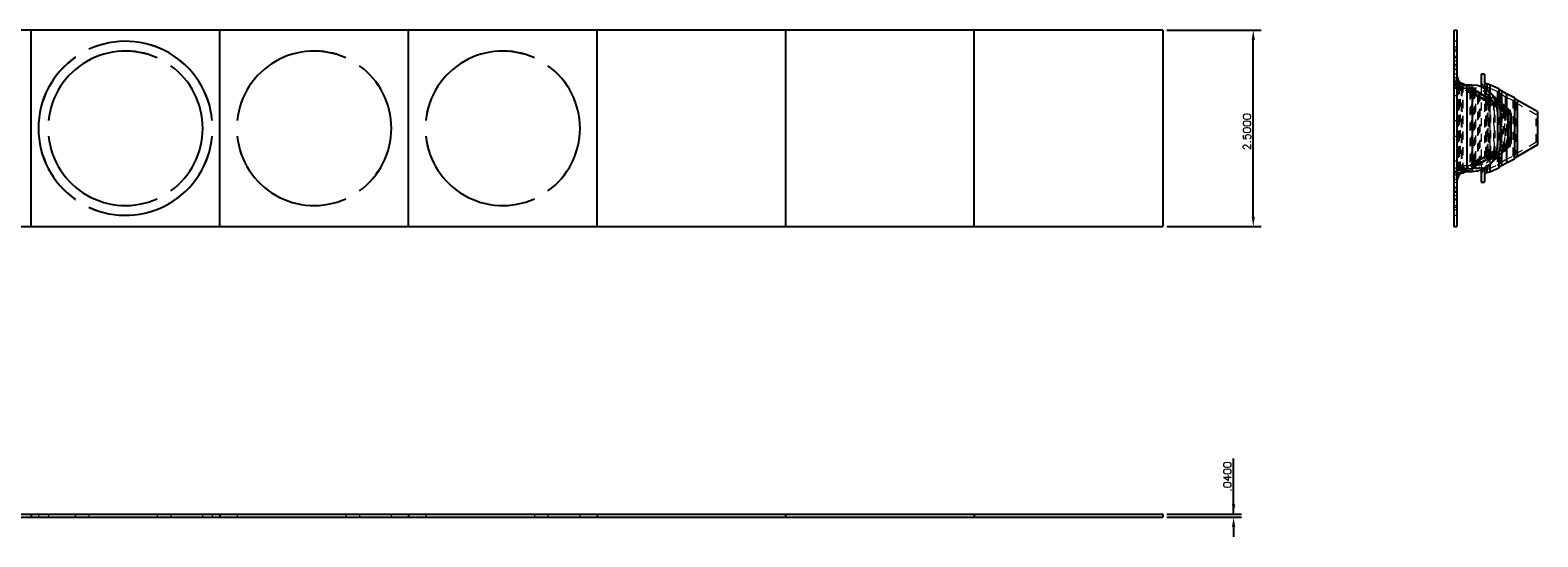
# Model space of a CAD drawing. Header units: inches. Extents: x 1772 to 2706, y -534 to -52.
# Tile 2 of 61: x 1809 to 1828, y -505 to -499. Entities that reach past the tile are written whole.
import ezdxf

# ---------------------------------------------------------------- set-up
doc = ezdxf.new("R2010")
doc.units = ezdxf.units.IN
doc.header["$LTSCALE"] = 0.5
doc.header["$MEASUREMENT"] = 0
doc.linetypes.add('HIDDEN', pattern=[0.225, 0.15, -0.075])
doc.layers.get('DEFPOINTS').update_dxf_attribs({"color": 8})
doc.layers.add('APP-M-S', color=30, linetype='Continuous')
doc.layers.add('SID-M-D', color=42, linetype='Continuous')
doc.styles.add('DIEMAKER', font='romans.shx')
doc.dimstyles.new('LINEAR', dxfattribs={"dimtxt": 0.1, "dimasz": 0.125, "dimexe": 0.1, "dimexo": 0.05, "dimgap": 0.03, "dimtad": 1, "dimdec": 4, "dimzin": 4, "dimdsep": 46, "dimtxsty": 'DIEMAKER', "dimcen": 0, "dimclrd": 34, "dimclre": 34, "dimclrt": 42, "dimazin": 0, "dimtfac": 1, "dimtdec": 4, "dimtofl": 0, "dimtmove": 0, "dimatfit": 3, "dimfxl": 1, "dimtolj": 1, "dimtzin": 0, "dimarcsym": 0})

# ---------------------------------------------------------------- blocks, each defined once
blk = doc.blocks.new('*D39')
at = {"layer": 'DEFPOINTS', "color": 0}
for p in [(1823.625, -498.744), (1824.775, -498.744), (1823.625, -501.244)]:
    blk.add_point(p, dxfattribs=at)
at = {"layer": 'SID-M-D', "color": 34, "lineweight": -2}
for p, q in [((1823.675, -498.744), (1824.875, -498.744)), ((1824.775, -501.119), (1824.775, -498.869)), ((1823.675, -501.244), (1824.875, -501.244))]:
    blk.add_line(p, q, dxfattribs=at)
at = {"layer": 'SID-M-D', "color": 34}
for points in [[(1824.796, -498.869), (1824.754, -498.869), (1824.775, -498.744)], [(1824.754, -501.119), (1824.796, -501.119), (1824.775, -501.244)]]:
    blk.add_solid(points, dxfattribs=at)
at = {"layer": 'SID-M-D', "color": 42, "insert": (1824.695, -500.039), "char_height": 0.1, "attachment_point": 5, "rotation": 90, "style": 'DIEMAKER'}
blk.add_mtext('\\A1;2.5000', dxfattribs=at)
blk = doc.blocks.new('*D40')
at = {"layer": 'DEFPOINTS', "color": 0}
for p in [(1823.625, -504.907), (1824.525, -504.907), (1823.625, -504.947)]:
    blk.add_point(p, dxfattribs=at)
at = {"layer": 'SID-M-D', "color": 34, "lineweight": -2}
for p, q in [((1824.525, -504.907), (1824.525, -504.201)), ((1824.525, -504.782), (1824.525, -504.657)), ((1823.675, -504.907), (1824.625, -504.907)), ((1823.675, -504.947), (1824.625, -504.947)), ((1824.525, -505.072), (1824.525, -505.197))]:
    blk.add_line(p, q, dxfattribs=at)
at = {"layer": 'SID-M-D', "color": 34}
for points in [[(1824.504, -504.782), (1824.546, -504.782), (1824.525, -504.907)], [(1824.546, -505.072), (1824.504, -505.072), (1824.525, -504.947)]]:
    blk.add_solid(points, dxfattribs=at)
at = {"layer": 'SID-M-D', "color": 42, "insert": (1824.445, -504.429), "char_height": 0.1, "attachment_point": 5, "rotation": 90, "style": 'DIEMAKER'}
blk.add_mtext('\\A1;.0400', dxfattribs=at)

msp = doc.modelspace()

# ---------------------------------------------------------------- linework, layer by layer
at = {"layer": 'APP-M-S', "linetype": 'Continuous', "lineweight": 25}
for p, q in [((1823.62502, -498.74429), (1781.07502, -498.74429)), ((1809.22502, -501.24429), (1809.22502, -498.74429)), ((1811.62502, -501.24429), (1811.62502, -498.74429)), ((1814.02502, -501.24429), (1814.02502, -498.74429)), ((1816.42502, -501.24429), (1816.42502, -498.74429)), ((1818.82502, -498.74429), (1818.82502, -501.24429)), ((1821.22502, -501.24429), (1821.22502, -498.74429)), ((1823.62502, -498.74429), (1823.62502, -501.24429)), ((1827.32621, -498.74429), (1827.32621, -501.24429)), ((1827.32621, -498.74429), (1827.36621, -498.74429)), ((1827.36621, -498.74429), (1827.36621, -501.24429)), ((1809.78677, -499.08874), (1809.78654, -499.08842)), ((1809.95975, -498.98842), (1809.95991, -498.98878)), ((1810.8275, -499.09717), (1810.82766, -499.09681)), ((1813.2275, -499.09717), (1813.22766, -499.09681)), ((1815.6275, -499.09717), (1815.62766, -499.09681)), ((1811.00094, -499.19685), (1811.00071, -499.19717)), ((1813.40094, -499.19685), (1813.40071, -499.19717)), ((1815.80094, -499.19685), (1815.80071, -499.19717)), ((1827.71621, -499.30679), (1827.67621, -499.30679)), ((1827.67621, -499.30679), (1827.67621, -499.46567)), ((1827.71621, -499.30679), (1827.71621, -499.48434)), ((1827.44097, -499.42752), (1827.41867, -499.42109)), ((1827.47783, -499.44357), (1827.44097, -499.42752)), ((1827.44097, -499.42752), (1827.44097, -499.43375)), ((1827.56121, -499.44429), (1827.49121, -499.44429)), ((1827.49121, -499.44429), (1827.49121, -500.54429)), ((1827.56121, -499.44429), (1827.56121, -500.54429)), ((1827.78588, -499.44166), (1827.74513, -499.42992)), ((1827.74513, -499.42992), (1827.74513, -499.50243)), ((1827.90105, -499.49183), (1827.78588, -499.44166)), ((1827.78588, -499.44166), (1827.78588, -499.53642)), ((1827.93391, -499.51857), (1827.90105, -499.49183)), ((1827.90105, -499.49183), (1827.90105, -499.65157)), ((1827.99907, -499.55641), (1827.93391, -499.51857)), ((1827.93391, -499.51857), (1827.93391, -499.67962)), ((1828.10008, -499.607), (1827.99907, -499.55641)), ((1827.99907, -499.55641), (1827.99907, -499.74151)), ((1827.94404, -499.68641), (1827.93766, -499.68343)), ((1827.94404, -499.68641), (1827.94404, -499.69027)), ((1828.0214, -499.75451), (1828.00303, -499.74382)), ((1828.13513, -499.63433), (1828.10008, -499.607)), ((1828.10008, -499.607), (1828.10008, -500.38159)), ((1828.39621, -499.78632), (1828.13513, -499.63433)), ((1828.13513, -499.63433), (1828.13513, -500.35425)), ((1809.44646, -499.89425), (1809.44685, -499.89429)), ((1811.52837, -499.89433), (1811.52877, -499.89429)), ((1811.84646, -499.89425), (1811.84685, -499.89429)), ((1814.24646, -499.89425), (1814.24685, -499.89429)), ((1827.88121, -499.76429), (1827.88121, -500.22429)), ((1827.92121, -499.80229), (1827.92121, -500.18629)), ((1828.01621, -499.7997), (1828.01621, -500.18889)), ((1828.0214, -499.75451), (1828.0214, -500.23407)), ((1828.05121, -499.80637), (1828.05121, -500.18222)), ((1828.39621, -500.20227), (1828.39621, -499.78632)), ((1809.44685, -500.09429), (1809.44646, -500.09433)), ((1811.52877, -500.09429), (1811.52837, -500.09426)), ((1811.84685, -500.09429), (1811.84646, -500.09433)), ((1814.24685, -500.09429), (1814.24646, -500.09433)), ((1827.93391, -500.30896), (1827.93391, -500.47001)), ((1827.93766, -500.30515), (1827.94404, -500.30218)), ((1827.94404, -500.29832), (1827.94404, -500.30218)), ((1827.99907, -500.24707), (1827.99907, -500.43217)), ((1828.00303, -500.24476), (1828.0214, -500.23407)), ((1828.13513, -500.35425), (1828.39621, -500.20227)), ((1827.71621, -500.50425), (1827.71621, -500.68179)), ((1827.74513, -500.48616), (1827.74513, -500.55867)), ((1827.78588, -500.45216), (1827.78588, -500.54692)), ((1827.78588, -500.54692), (1827.90105, -500.49675)), ((1827.90105, -500.33702), (1827.90105, -500.49675)), ((1827.90105, -500.49675), (1827.93391, -500.47001)), ((1827.93391, -500.47001), (1827.99907, -500.43217)), ((1827.99907, -500.43217), (1828.10008, -500.38159)), ((1828.10008, -500.38159), (1828.13513, -500.35425)), ((1827.41867, -500.56749), (1827.44097, -500.56107)), ((1827.44097, -500.56107), (1827.47783, -500.54501)), ((1827.44097, -500.55483), (1827.44097, -500.56107)), ((1827.49121, -500.54429), (1827.56121, -500.54429)), ((1827.67621, -500.52291), (1827.67621, -500.68179)), ((1827.67621, -500.68179), (1827.71621, -500.68179)), ((1827.74513, -500.55867), (1827.78588, -500.54692)), ((1809.78654, -500.90016), (1809.78677, -500.89984)), ((1810.82766, -500.89177), (1810.8275, -500.89141)), ((1811.00071, -500.79141), (1811.00094, -500.79173)), ((1813.22766, -500.89177), (1813.2275, -500.89141)), ((1813.40071, -500.79141), (1813.40094, -500.79173)), ((1815.62766, -500.89177), (1815.6275, -500.89141)), ((1815.80071, -500.79141), (1815.80094, -500.79173)), ((1809.95991, -500.99981), (1809.95975, -501.00016)), ((1781.07502, -501.24429), (1823.62502, -501.24429)), ((1827.32621, -501.24429), (1827.36621, -501.24429)), ((1781.07502, -504.90707), (1823.62502, -504.90707)), ((1809.22502, -504.90707), (1809.22502, -504.94707)), ((1811.62502, -504.90707), (1811.62502, -504.94707)), ((1814.02502, -504.90707), (1814.02502, -504.94707)), ((1816.42502, -504.90707), (1816.42502, -504.94707)), ((1818.82502, -504.90707), (1818.82502, -504.94707)), ((1821.22502, -504.90707), (1821.22502, -504.94707)), ((1823.62502, -504.90707), (1823.62502, -504.94707)), ((1781.07502, -504.94707), (1823.62502, -504.94707))]:
    msp.add_line(p, q, dxfattribs=at)
at = {"layer": 'APP-M-S', "linetype": 'HIDDEN', "lineweight": 18}
for p, q in [((1827.36621, -498.88602), (1827.32621, -498.88602)), ((1827.36621, -498.88642), (1827.32621, -498.88642)), ((1827.36621, -498.96093), (1827.32621, -498.96093)), ((1827.32621, -498.98842), (1827.36621, -498.98842)), ((1827.32621, -498.98878), (1827.36621, -498.98878)), ((1827.36621, -499.01063), (1827.32621, -499.01063)), ((1827.36621, -499.01102), (1827.32621, -499.01102)), ((1827.36621, -499.08154), (1827.32621, -499.08154)), ((1827.32621, -499.08842), (1827.36621, -499.08842)), ((1827.32621, -499.08874), (1827.36621, -499.08874)), ((1827.32621, -499.09681), (1827.36621, -499.09681)), ((1827.32621, -499.09717), (1827.36621, -499.09717)), ((1827.32621, -499.13704), (1827.36621, -499.13704)), ((1827.32621, -499.17924), (1827.36621, -499.17924)), ((1827.36621, -499.18179), (1827.32621, -499.18179)), ((1827.32621, -499.19685), (1827.36621, -499.19685)), ((1827.32621, -499.19717), (1827.36621, -499.19717)), ((1827.32621, -499.23704), (1827.36621, -499.23704)), ((1827.32621, -499.246), (1827.36621, -499.246)), ((1827.36621, -499.30679), (1827.32621, -499.30679)), ((1827.32621, -499.346), (1827.36621, -499.346)), ((1827.32621, -499.39625), (1827.36621, -499.39625)), ((1827.95468, -499.76719), (1827.36927, -499.46244)), ((1827.36927, -499.46426), (1827.36927, -500.52433)), ((1827.38405, -499.46835), (1827.3724, -499.46398)), ((1827.92713, -499.72266), (1827.3724, -499.46398)), ((1827.3724, -499.4658), (1827.3724, -500.52279)), ((1827.83206, -499.65787), (1827.37426, -499.45845)), ((1827.37426, -499.45888), (1827.37426, -500.5297)), ((1827.42229, -499.47937), (1827.38405, -499.46835)), ((1827.38405, -499.47015), (1827.38405, -500.51844)), ((1827.38774, -499.42696), (1827.38774, -500.56162)), ((1827.97315, -499.73171), (1827.38774, -499.42696)), ((1827.38931, -499.42773), (1827.38931, -500.56085)), ((1827.39513, -499.42992), (1827.38931, -499.42773)), ((1827.93766, -499.68343), (1827.38931, -499.42773)), ((1827.39024, -499.42178), (1827.39024, -500.56681)), ((1827.84803, -499.6212), (1827.39024, -499.42178)), ((1827.42739, -499.46523), (1827.3949, -499.45587)), ((1827.3949, -499.4563), (1827.3949, -500.53228)), ((1827.39513, -499.42992), (1827.39513, -500.55867)), ((1827.43588, -499.44166), (1827.39513, -499.42992)), ((1827.40598, -499.41743), (1827.40598, -500.57115)), ((1827.41867, -499.42109), (1827.40598, -499.41743)), ((1827.42229, -499.47937), (1827.42229, -500.50921)), ((1827.42739, -499.46523), (1827.42739, -500.52335)), ((1827.53793, -499.51338), (1827.42739, -499.46523)), ((1827.60121, -499.48229), (1827.42921, -499.48229)), ((1827.42921, -499.48404), (1827.42921, -500.50454)), ((1827.60121, -499.52229), (1827.42921, -499.52229)), ((1827.43588, -499.44166), (1827.43588, -500.54692)), ((1827.44097, -499.43375), (1827.44097, -500.55483)), ((1827.55892, -499.4789), (1827.47783, -499.44357)), ((1827.49121, -500.54429), (1827.49121, -499.44429)), ((1827.56121, -499.48429), (1827.49121, -499.48429)), ((1827.53005, -499.52631), (1827.53005, -500.46227)), ((1827.56111, -499.55158), (1827.53005, -499.52631)), ((1827.53793, -499.51338), (1827.53793, -500.4752)), ((1827.56966, -499.5392), (1827.53793, -499.51338)), ((1827.55105, -499.49183), (1827.55105, -500.49675)), ((1827.58391, -499.51857), (1827.55105, -499.49183)), ((1827.55892, -499.4789), (1827.55892, -500.50969)), ((1827.59247, -499.50619), (1827.55892, -499.4789)), ((1827.56111, -499.55158), (1827.56111, -500.437)), ((1827.63005, -499.59163), (1827.56111, -499.55158)), ((1827.56121, -500.54429), (1827.56121, -499.44429)), ((1827.56966, -499.5392), (1827.56966, -500.44938)), ((1827.63718, -499.57842), (1827.56966, -499.5392)), ((1827.58391, -499.51857), (1827.58391, -500.47001)), ((1827.64907, -499.55641), (1827.58391, -499.51857)), ((1827.59247, -499.50619), (1827.59247, -500.48239)), ((1827.6562, -499.54321), (1827.59247, -499.50619)), ((1827.60121, -499.48404), (1827.60121, -500.50454)), ((1827.64907, -499.55641), (1827.64907, -500.43217)), ((1827.75008, -499.607), (1827.64907, -499.55641)), ((1827.6562, -499.54321), (1827.6562, -500.44537)), ((1827.75813, -499.59425), (1827.6562, -499.54321)), ((1827.67621, -499.46567), (1827.67621, -500.52291)), ((1827.71621, -499.48434), (1827.71621, -500.50425)), ((1827.77229, -499.47937), (1827.73405, -499.46835)), ((1827.73405, -499.47015), (1827.73405, -500.51844)), ((1827.74513, -500.55867), (1827.74513, -499.42992)), ((1827.77229, -499.47937), (1827.77229, -500.50921)), ((1827.88005, -499.52631), (1827.77229, -499.47937)), ((1827.78588, -499.53642), (1827.78588, -500.45216)), ((1827.88005, -499.52631), (1827.88005, -500.46227)), ((1827.91111, -499.55158), (1827.88005, -499.52631)), ((1827.91111, -499.55158), (1827.91111, -500.437)), ((1827.98005, -499.59163), (1827.91111, -499.55158)), ((1827.36621, -499.58179), (1827.32621, -499.58179)), ((1827.63005, -499.59163), (1827.63005, -500.39696)), ((1827.72862, -499.64098), (1827.63005, -499.59163)), ((1827.63718, -499.57842), (1827.63718, -500.41016)), ((1827.73667, -499.62824), (1827.63718, -499.57842)), ((1827.72862, -499.64098), (1827.72862, -500.3476)), ((1827.76267, -499.66754), (1827.72862, -499.64098)), ((1827.73667, -499.62824), (1827.73667, -500.36034)), ((1827.77109, -499.65508), (1827.73667, -499.62824)), ((1827.75008, -499.607), (1827.75008, -500.38159)), ((1827.78513, -499.63433), (1827.75008, -499.607)), ((1827.75813, -499.59425), (1827.75813, -500.39433)), ((1827.79356, -499.62188), (1827.75813, -499.59425)), ((1827.76267, -499.66754), (1827.76267, -500.32105)), ((1828.02621, -499.82096), (1827.76267, -499.66754)), ((1827.77109, -499.65508), (1827.77109, -500.3335)), ((1828.00127, -499.78908), (1827.77109, -499.65508)), ((1827.78513, -499.63433), (1827.78513, -500.35425)), ((1828.04124, -499.78342), (1827.78513, -499.63433)), ((1827.79356, -499.62188), (1827.79356, -500.36671)), ((1828.00303, -499.74382), (1827.79356, -499.62188)), ((1827.83206, -499.65972), (1827.83206, -500.32887)), ((1827.84803, -499.6212), (1827.84803, -500.36738)), ((1827.8732, -499.6337), (1827.84803, -499.6212)), ((1827.90105, -499.65157), (1827.90105, -500.33702)), ((1827.92713, -499.72312), (1827.92713, -500.26546)), ((1827.93391, -499.67962), (1827.93391, -500.30896)), ((1827.94404, -500.30218), (1827.94404, -499.68641)), ((1827.97315, -499.73215), (1827.97315, -500.25643)), ((1827.98005, -499.59163), (1827.98005, -500.39696)), ((1828.07862, -499.64098), (1827.98005, -499.59163)), ((1827.99907, -499.74151), (1827.99907, -500.24707)), ((1828.07862, -499.64098), (1828.07862, -500.3476)), ((1828.11267, -499.66754), (1828.07862, -499.64098)), ((1828.11267, -499.66754), (1828.11267, -500.32105)), ((1828.37621, -499.82096), (1828.11267, -499.66754)), ((1827.32621, -499.89425), (1827.36621, -499.89425)), ((1827.32621, -499.89429), (1827.36621, -499.89429)), ((1827.32621, -499.89433), (1827.36621, -499.89433)), ((1827.84121, -499.76429), (1827.84121, -500.22429)), ((1827.95468, -499.76763), (1827.95468, -500.22095)), ((1827.97621, -499.7997), (1827.97621, -500.18889)), ((1828.00127, -499.78908), (1828.00127, -500.1995)), ((1828.01121, -499.80637), (1828.01121, -500.18222)), ((1828.0214, -500.23407), (1828.0214, -499.75451)), ((1828.02507, -500.16829), (1828.02507, -499.82029)), ((1828.04621, -499.82029), (1828.02507, -499.82029)), ((1828.02621, -500.16763), (1828.02621, -499.82096)), ((1828.04124, -500.20516), (1828.04124, -499.78342)), ((1828.04621, -499.79206), (1828.04621, -500.19652)), ((1828.37621, -500.16829), (1828.37621, -499.82029)), ((1828.39621, -499.82029), (1828.37621, -499.82029)), ((1827.32621, -500.09426), (1827.36621, -500.09426)), ((1827.32621, -500.09429), (1827.36621, -500.09429)), ((1827.32621, -500.09433), (1827.36621, -500.09433)), ((1827.36927, -500.52614), (1827.95468, -500.2214)), ((1827.3724, -500.5246), (1827.92713, -500.26592)), ((1827.38774, -500.56162), (1827.97315, -500.25688)), ((1827.38931, -500.56085), (1827.93766, -500.30515)), ((1827.72862, -500.3476), (1827.76267, -500.32105)), ((1827.76267, -500.32105), (1828.02621, -500.16763)), ((1827.77109, -500.3335), (1828.00127, -500.1995)), ((1827.78513, -500.35425), (1828.04124, -500.20516)), ((1827.79356, -500.36671), (1828.00303, -500.24476)), ((1828.02507, -500.16829), (1828.04621, -500.16829)), ((1828.07862, -500.3476), (1828.11267, -500.32105)), ((1828.11267, -500.32105), (1828.37621, -500.16763)), ((1828.37621, -500.16829), (1828.39621, -500.16829)), ((1827.32621, -500.40679), (1827.36621, -500.40679)), ((1827.37426, -500.53013), (1827.83206, -500.33071)), ((1827.38405, -500.52023), (1827.42229, -500.50921)), ((1827.39024, -500.56681), (1827.84803, -500.36738)), ((1827.42739, -500.52335), (1827.53793, -500.4752)), ((1827.42921, -500.46629), (1827.60121, -500.46629)), ((1827.42921, -500.50629), (1827.60121, -500.50629)), ((1827.47783, -500.54501), (1827.55892, -500.50969)), ((1827.49121, -500.50429), (1827.56121, -500.50429)), ((1827.53005, -500.46227), (1827.56111, -500.437)), ((1827.53793, -500.4752), (1827.56966, -500.44938)), ((1827.55105, -500.49675), (1827.58391, -500.47001)), ((1827.55892, -500.50969), (1827.59247, -500.48239)), ((1827.56111, -500.437), (1827.63005, -500.39696)), ((1827.56966, -500.44938), (1827.63718, -500.41016)), ((1827.58391, -500.47001), (1827.64907, -500.43217)), ((1827.59247, -500.48239), (1827.6562, -500.44537)), ((1827.63005, -500.39696), (1827.72862, -500.3476)), ((1827.63718, -500.41016), (1827.73667, -500.36034)), ((1827.64907, -500.43217), (1827.75008, -500.38159)), ((1827.6562, -500.44537), (1827.75813, -500.39433)), ((1827.73405, -500.52023), (1827.77229, -500.50921)), ((1827.73667, -500.36034), (1827.77109, -500.3335)), ((1827.75008, -500.38159), (1827.78513, -500.35425)), ((1827.75813, -500.39433), (1827.79356, -500.36671)), ((1827.77229, -500.50921), (1827.88005, -500.46227)), ((1827.84803, -500.36738), (1827.8732, -500.35488)), ((1827.88005, -500.46227), (1827.91111, -500.437)), ((1827.91111, -500.437), (1827.98005, -500.39696)), ((1827.98005, -500.39696), (1828.07862, -500.3476)), ((1827.36621, -500.59234), (1827.32621, -500.59234)), ((1827.32621, -500.64259), (1827.36621, -500.64259)), ((1827.32621, -500.68179), (1827.36621, -500.68179)), ((1827.3724, -500.5246), (1827.38405, -500.52023)), ((1827.38931, -500.56085), (1827.39513, -500.55867)), ((1827.3949, -500.53272), (1827.42739, -500.52335)), ((1827.39513, -500.55867), (1827.43588, -500.54692)), ((1827.40598, -500.57115), (1827.41867, -500.56749)), ((1827.32621, -500.74259), (1827.36621, -500.74259)), ((1827.32621, -500.75154), (1827.36621, -500.75154)), ((1827.32621, -500.79141), (1827.36621, -500.79141)), ((1827.32621, -500.79173), (1827.36621, -500.79173)), ((1827.32621, -500.80679), (1827.36621, -500.80679)), ((1827.36621, -500.80935), (1827.32621, -500.80935)), ((1827.32621, -500.85154), (1827.36621, -500.85154)), ((1827.32621, -500.89141), (1827.36621, -500.89141)), ((1827.32621, -500.89177), (1827.36621, -500.89177)), ((1827.32621, -500.89984), (1827.36621, -500.89984)), ((1827.32621, -500.90016), (1827.36621, -500.90016)), ((1827.32621, -500.90705), (1827.36621, -500.90705)), ((1827.32621, -500.97756), (1827.36621, -500.97756)), ((1827.32621, -500.97795), (1827.36621, -500.97795)), ((1827.32621, -500.99981), (1827.36621, -500.99981)), ((1827.32621, -501.00016), (1827.36621, -501.00016)), ((1827.32621, -501.02765), (1827.36621, -501.02765)), ((1827.32621, -501.10217), (1827.36621, -501.10217)), ((1827.32621, -501.10256), (1827.36621, -501.10256)), ((1809.31675, -504.90707), (1809.31675, -504.94707)), ((1809.31715, -504.90707), (1809.31715, -504.94707)), ((1809.44646, -504.90707), (1809.44646, -504.94707)), ((1809.44685, -504.90707), (1809.44685, -504.94707)), ((1809.78654, -504.90707), (1809.78654, -504.94707)), ((1809.78677, -504.90707), (1809.78677, -504.94707)), ((1809.95975, -504.90707), (1809.95975, -504.94707)), ((1809.95991, -504.90707), (1809.95991, -504.94707)), ((1810.8275, -504.90707), (1810.8275, -504.94707)), ((1810.82766, -504.90707), (1810.82766, -504.94707)), ((1811.00071, -504.90707), (1811.00071, -504.94707)), ((1811.00094, -504.90707), (1811.00094, -504.94707)), ((1811.40829, -504.94707), (1811.40829, -504.90707)), ((1811.40868, -504.94707), (1811.40868, -504.90707)), ((1811.52837, -504.90707), (1811.52837, -504.94707)), ((1811.52877, -504.90707), (1811.52877, -504.94707)), ((1811.84646, -504.90707), (1811.84646, -504.94707)), ((1811.84685, -504.90707), (1811.84685, -504.94707)), ((1813.2275, -504.90707), (1813.2275, -504.94707)), ((1813.22766, -504.90707), (1813.22766, -504.94707)), ((1813.40071, -504.90707), (1813.40071, -504.94707)), ((1813.40094, -504.90707), (1813.40094, -504.94707)), ((1813.80829, -504.94707), (1813.80829, -504.90707)), ((1813.80868, -504.94707), (1813.80868, -504.90707)), ((1814.24646, -504.90707), (1814.24646, -504.94707)), ((1814.24685, -504.90707), (1814.24685, -504.94707)), ((1815.6275, -504.90707), (1815.6275, -504.94707)), ((1815.62766, -504.90707), (1815.62766, -504.94707)), ((1815.80071, -504.90707), (1815.80071, -504.94707)), ((1815.80094, -504.90707), (1815.80094, -504.94707)), ((1816.20829, -504.94707), (1816.20829, -504.90707)), ((1816.20868, -504.94707), (1816.20868, -504.90707))]:
    msp.add_line(p, q, dxfattribs=at)
at = {"layer": 'APP-M-S', "linetype": 'Continuous', "lineweight": 25}
for centre, radius, start, end in [((1810.42502, -499.99429), 1.10827, 5.176891, 114.823109), ((1810.42502, -499.99429), 1.10787, 5.176891, 114.823109), ((1810.42502, -499.99429), 1.10827, 125.176891, 234.823109), ((1810.42502, -499.99429), 1.10787, 125.176891, 234.823109), ((1810.42502, -499.99429), 0.98366, 65.83717, 174.16283), ((1810.42502, -499.99429), 0.98327, 65.83717, 174.16283), ((1812.82502, -499.99429), 0.98366, 65.83717, 174.16283), ((1812.82502, -499.99429), 0.98327, 65.83717, 174.16283), ((1815.22502, -499.99429), 0.98366, 65.83717, 174.16283), ((1815.22502, -499.99429), 0.98327, 65.83717, 174.16283), ((1810.42502, -499.99429), 0.98327, 305.83717, 54.16283), ((1810.42502, -499.99429), 0.98366, 305.83717, 54.16283), ((1812.82502, -499.99429), 0.98327, 305.83717, 54.16283), ((1812.82502, -499.99429), 0.98366, 305.83717, 54.16283), ((1815.22502, -499.99429), 0.98327, 305.83717, 54.16283), ((1815.22502, -499.99429), 0.98366, 305.83717, 54.16283), ((1827.49121, -499.31929), 0.125, 180, 270), ((1827.56121, -499.76429), 0.32, 0, 90), ((1827.75621, -499.39148), 0.04, 180, 253.921151), ((1827.60121, -499.80229), 0.32, 0, 51.414234), ((1827.73621, -499.8779), 0.28, 0, 60.709187), ((1827.89121, -499.7997), 0.125, 0, 65), ((1827.99121, -499.80637), 0.06, 0, 59.794481), ((1810.42502, -499.99429), 0.98366, 185.83717, 294.16283), ((1810.42502, -499.99429), 0.98327, 185.83717, 294.16283), ((1810.42502, -499.99429), 1.10827, 245.176891, 354.823109), ((1810.42502, -499.99429), 1.10787, 245.176891, 354.823109), ((1812.82502, -499.99429), 0.98366, 185.83717, 294.16283), ((1812.82502, -499.99429), 0.98327, 185.83717, 294.16283), ((1815.22502, -499.99429), 0.98366, 185.83717, 294.16283), ((1815.22502, -499.99429), 0.98327, 185.83717, 294.16283), ((1827.73621, -500.11068), 0.28, 299.290813, 0), ((1827.56121, -500.22429), 0.32, 270, 0), ((1827.60121, -500.18629), 0.32, 308.585766, 0), ((1827.89121, -500.18889), 0.125, 295, 0), ((1827.99121, -500.18222), 0.06, 300.205519, 0), ((1827.49121, -500.66929), 0.125, 90, 180), ((1827.75621, -500.5971), 0.04, 106.078849, 180)]:
    msp.add_arc(centre, radius, start, end, dxfattribs=at)
at = {"layer": 'APP-M-S', "linetype": 'HIDDEN', "lineweight": 18}
for centre, radius, start, end in [((1827.49121, -499.31929), 0.165, 180, 270), ((1827.42121, -499.36458), 0.095, 180, 253.921151), ((1827.42121, -499.36458), 0.055, 180, 253.921151), ((1827.40621, -499.38511), 0.08, 180, 246.461267), ((1827.40621, -499.39148), 0.08, 180, 245), ((1827.42921, -499.41929), 0.103, 180, 270), ((1827.40621, -499.38511), 0.04, 180, 246.461267), ((1827.40621, -499.39148), 0.04, 180, 245), ((1827.42921, -499.41929), 0.063, 180, 270), ((1827.56121, -499.76429), 0.28, 0, 90), ((1827.60121, -499.80229), 0.32, 51.414234, 90), ((1827.60121, -499.80229), 0.28, 0, 90), ((1827.75621, -499.39148), 0.08, 180, 253.921151), ((1827.73621, -499.8779), 0.24, 0, 66.461267), ((1827.89121, -499.7997), 0.085, 0, 65), ((1827.93621, -499.80267), 0.08, 0, 62.5), ((1827.93621, -499.80267), 0.04, 0, 62.5), ((1827.99121, -499.80637), 0.02, 0, 59.794481), ((1828.03621, -499.79206), 0.01, 0, 59.794481), ((1827.73621, -500.11068), 0.24, 293.538733, 0), ((1827.56121, -500.22429), 0.28, 270, 0), ((1827.60121, -500.18629), 0.28, 270, 0), ((1827.89121, -500.18889), 0.085, 295, 0), ((1827.93621, -500.18592), 0.04, 297.5, 0), ((1827.93621, -500.18592), 0.08, 297.5, 0), ((1827.99121, -500.18222), 0.02, 300.205519, 0), ((1828.03621, -500.19652), 0.01, 300.205519, 0), ((1827.42921, -500.56929), 0.103, 90, 180), ((1827.49121, -500.66929), 0.165, 90, 180), ((1827.42921, -500.56929), 0.063, 90, 180), ((1827.60121, -500.18629), 0.32, 270, 308.585766), ((1827.40621, -500.5971), 0.08, 115, 180), ((1827.40621, -500.60348), 0.08, 113.538733, 180), ((1827.42121, -500.624), 0.095, 106.078849, 180), ((1827.40621, -500.5971), 0.04, 115, 180), ((1827.40621, -500.60348), 0.04, 113.538733, 180), ((1827.42121, -500.624), 0.055, 106.078849, 180), ((1827.75621, -500.5971), 0.08, 106.078849, 180)]:
    msp.add_arc(centre, radius, start, end, dxfattribs=at)

# ---------------------------------------------------------------- dimensions: what is measured, and where the dimension line sits
at = {"layer": 'SID-M-D'}
for base, p1, p2, picture, middle in [((1824.77502, -498.74429), (1823.62502, -501.24429), (1823.62502, -498.74429), '*D39', (1824.77502, -500.03858)), ((1824.52502, -504.90707), (1823.62502, -504.94707), (1823.62502, -504.90707), '*D40', (1824.52502, -504.42915))]:
    dim = msp.add_linear_dim(base=base, p1=p1, p2=p2, angle=90, dimstyle='LINEAR', dxfattribs=at)
    dim.commit()
    dim.dimension.update_dxf_attribs({"geometry": picture, "text_midpoint": middle, "dimtype": 160})

doc.saveas('drawing.dxf')
